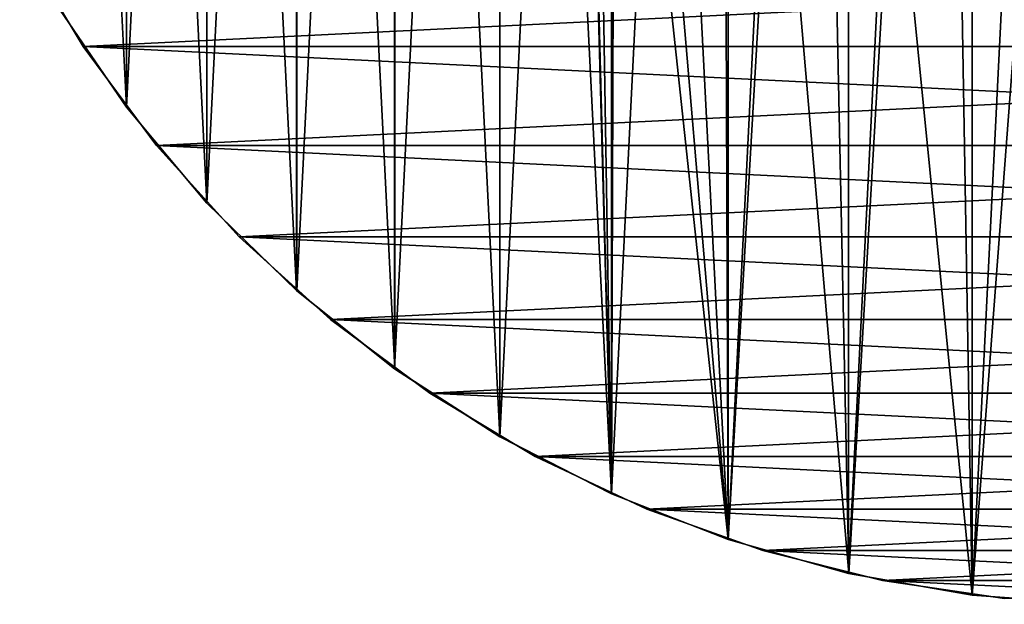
# Model space of a CAD drawing. Header units: metres. Extents: x -22 to 237, y -22 to 22.
# Tile 1 of 80: x -19 to -2, y -22 to -12. Entities that reach past the tile are written whole.
import ezdxf

# ---------------------------------------------------------------- set-up
doc = ezdxf.new("R2010")
doc.units = ezdxf.units.M
doc.layers.add('solid_KKK', color=7, linetype='CONTINUOUS')

msp = doc.modelspace()

# ---------------------------------------------------------------- linework, layer by layer
at = {"layer": 'solid_KKK'}
for points in [[(-0.534518, 21.993504, 250.300003), (-0.534518, -21.993504, 250.300003), (-2.722042, -21.830957, 250.300003)], [(-0.534518, 21.993504, 250.300003), (-2.722042, -21.830957, 250.300003), (-2.722042, 21.830957, 250.300003)], [(-2.722042, 21.830957, 250.300003), (-2.722042, -21.830957, 250.300003), (-4.88383, -21.451048, 250.300003)], [(-2.722042, 21.830957, 250.300003), (-4.88383, -21.451048, 250.300003), (-4.88383, 21.451048, 250.300003)], [(-4.88383, 21.451048, 250.300003), (-4.88383, -21.451048, 250.300003), (-6.995564, -20.858141, 250.300003)], [(-4.88383, 21.451048, 250.300003), (-6.995564, -20.858141, 250.300003), (-6.995564, 20.858141, 250.300003)], [(-6.995564, 20.858141, 250.300003), (-6.995564, -20.858141, 250.300003), (-9.039066, -20.057301, 250.300003)], [(-6.995564, 20.858141, 250.300003), (-9.039066, -20.057301, 250.300003), (-9.039066, 20.057301, 250.300003)], [(-9.039066, 20.057301, 250.300003), (-9.039066, -20.057301, 250.300003), (-10.991328, -19.057571, 250.300003)], [(-9.039066, 20.057301, 250.300003), (-10.991328, -19.057571, 250.300003), (-10.991328, 19.057571, 250.300003)], [(-10.991328, 19.057571, 250.300003), (-10.991328, -19.057571, 250.300003), (-12.835689, -17.867411, 250.300003)], [(-10.991328, 19.057571, 250.300003), (-12.835689, -17.867411, 250.300003), (-12.835689, 17.867411, 250.300003)], [(-10.992259, -19.057018, 265.399994), (-10.992259, 19.057018, 265.399994), (-12.834929, 17.867958, 265.399994)], [(-9.0383, -20.057642, 265.399994), (-10.992259, 19.057018, 265.399994), (-10.992259, -19.057018, 265.399994)], [(-9.623498, 1.378713, 265.399994), (-10.992259, 19.057018, 265.399994), (-9.0383, -20.057642, 265.399994)], [(-12.834929, -17.867958, 265.399994), (-12.834929, 17.867958, 265.399994), (-14.551664, 16.499983, 265.399994)], [(-12.835689, 17.867411, 250.300003), (-12.835689, -17.867411, 250.300003), (-14.550844, -16.500687, 250.300003)], [(-12.835689, 17.867411, 250.300003), (-14.550844, -16.500687, 250.300003), (-14.550844, 16.500687, 250.300003)], [(-10.992259, -19.057018, 265.399994), (-12.834929, 17.867958, 265.399994), (-12.834929, -17.867958, 265.399994)], [(-14.550844, 16.500687, 250.300003), (-14.550844, -16.500687, 250.300003), (-16.122835, -14.968439, 250.300003)], [(-14.550844, 16.500687, 250.300003), (-16.122835, -14.968439, 250.300003), (-16.122835, 14.968439, 250.300003)], [(-14.551664, -16.499983, 265.399994), (-14.551664, 16.499983, 265.399994), (-16.122097, 14.969234, 265.399994)], [(-12.834929, -17.867958, 265.399994), (-14.551664, 16.499983, 265.399994), (-14.551664, -16.499983, 265.399994)], [(-16.122097, -14.969234, 265.399994), (-16.122097, 14.969234, 265.399994), (-17.533768, 13.287838, 265.399994)], [(-16.122835, 14.968439, 250.300003), (-16.122835, -14.968439, 250.300003), (-17.533075, -13.288777, 250.300003)], [(-16.122835, 14.968439, 250.300003), (-17.533075, -13.288777, 250.300003), (-17.533075, 13.288777, 250.300003)], [(-14.551664, -16.499983, 265.399994), (-16.122097, 14.969234, 265.399994), (-16.122097, -14.969234, 265.399994)], [(-17.533075, 13.288777, 250.300003), (-17.533075, -13.288777, 250.300003), (-18.770029, -11.475429, 250.300003)], [(-17.533768, -13.287838, 265.399994), (-17.533768, 13.287838, 265.399994), (-18.769451, 11.47637, 265.399994)], [(-16.122097, -14.969234, 265.399994), (-17.533768, 13.287838, 265.399994), (-17.533768, -13.287838, 265.399994)], [(-17.533768, -13.287838, 265.399994), (-18.769451, 11.47637, 265.399994), (-18.769451, -11.47637, 265.399994)], [(-9.559914, 0.112492, 265.399994), (-9.623498, 1.378713, 265.399994), (-9.0383, -20.057642, 265.399994)], [(-9.344157, -1.136847, 265.399994), (-9.559914, 0.112492, 265.399994), (-9.0383, -20.057642, 265.399994)], [(-8.979369, -2.351092, 265.399994), (-9.344157, -1.136847, 265.399994), (-9.0383, -20.057642, 265.399994)], [(-8.979369, -2.351092, 265.399994), (-9.0383, -20.057642, 265.399994), (-6.996281, -20.857912, 265.399994)], [(-8.47086, -3.512545, 265.399994), (-8.979369, -2.351092, 265.399994), (-6.996281, -20.857912, 265.399994)], [(-7.826032, -4.604271, 265.399994), (-8.47086, -3.512545, 265.399994), (-6.996281, -20.857912, 265.399994)], [(-7.054281, -5.61035, 265.399994), (-7.826032, -4.604271, 265.399994), (-6.996281, -20.857912, 265.399994)], [(-6.166848, -6.516106, 265.399994), (-7.054281, -5.61035, 265.399994), (-6.996281, -20.857912, 265.399994)], [(-6.166848, -6.516106, 265.399994), (-6.996281, -20.857912, 265.399994), (-4.883152, -21.451206, 265.399994)], [(-5.176668, -7.308324, 265.399994), (-6.166848, -6.516106, 265.399994), (-4.883152, -21.451206, 265.399994)], [(-4.098175, -7.975442, 265.399994), (-5.176668, -7.308324, 265.399994), (-4.883152, -21.451206, 265.399994)], [(-4.098175, -7.975442, 265.399994), (-4.883152, -21.451206, 265.399994), (-2.722928, -21.830839, 265.399994)], [(-2.947094, -8.50772, 265.399994), (-4.098175, -7.975442, 265.399994), (-2.722928, -21.830839, 265.399994)], [(-1.740214, -8.897387, 265.399994), (-2.947094, -8.50772, 265.399994), (-2.722928, -21.830839, 265.399994)], [(-1.740214, -8.897387, 265.399994), (-2.722928, -21.830839, 265.399994), (-0.533967, -21.993513, 265.399994)], [(18.292044, -12.222983), (-18.292044, -12.222983), (-19.402472, -10.370342)], [(-19.402472, -10.370342, 250), (-19.402472, -10.370342), (-18.292044, -12.222983)], [(19.402472, -10.370342), (18.292044, -12.222983), (-19.402472, -10.370342)], [(-19.402472, -10.370342, 250), (-18.292044, -12.222983), (-18.292044, -12.222983, 250)], [(-19.402472, -10.370342, 250), (-18.292044, -12.222983, 250), (19.402472, -10.370342, 250)], [(-18.292044, -12.222983, 250), (18.292044, -12.222983, 250), (19.402472, -10.370342, 250)], [(-18.770029, -11.475429, 250.300003), (-17.533075, -13.288777, 250.300003), (-18.769451, -11.47637, 265.399994)], [(-17.533075, -13.288777, 250.300003), (-17.533768, -13.287838, 265.399994), (-18.769451, -11.47637, 265.399994)], [(17.006657, -13.956137), (-17.006657, -13.956137), (-18.292044, -12.222983)], [(-18.292044, -12.222983, 250), (-18.292044, -12.222983), (-17.006657, -13.956137)], [(18.292044, -12.222983), (17.006657, -13.956137), (-18.292044, -12.222983)], [(-18.292044, -12.222983, 250), (-17.006657, -13.956137), (-17.006657, -13.956137, 250)], [(-18.292044, -12.222983, 250), (-17.006657, -13.956137, 250), (18.292044, -12.222983, 250)], [(-17.006657, -13.956137, 250), (17.006657, -13.956137, 250), (18.292044, -12.222983, 250)], [(-16.122835, -14.968439, 250.300003), (-16.122097, -14.969234, 265.399994), (-17.533768, -13.287838, 265.399994)], [(-17.533075, -13.288777, 250.300003), (-16.122835, -14.968439, 250.300003), (-17.533768, -13.287838, 265.399994)], [(15.555871, -15.55681), (-15.555871, -15.55681), (-17.006657, -13.956137)], [(-17.006657, -13.956137, 250), (-17.006657, -13.956137), (-15.555871, -15.55681)], [(17.006657, -13.956137), (15.555871, -15.55681), (-17.006657, -13.956137)], [(-17.006657, -13.956137, 250), (-15.555871, -15.55681), (-15.555871, -15.55681, 250)], [(-17.006657, -13.956137, 250), (-15.555871, -15.55681, 250), (17.006657, -13.956137, 250)], [(-15.555871, -15.55681, 250), (15.555871, -15.55681, 250), (17.006657, -13.956137, 250)], [(-16.122835, -14.968439, 250.300003), (-14.550844, -16.500687, 250.300003), (-16.122097, -14.969234, 265.399994)], [(-14.550844, -16.500687, 250.300003), (-14.551664, -16.499983, 265.399994), (-16.122097, -14.969234, 265.399994)], [(13.95732, -17.005676), (-13.95732, -17.005676), (-15.555871, -15.55681)], [(-15.555871, -15.55681, 250), (-15.555871, -15.55681), (-13.95732, -17.005676)], [(15.555871, -15.55681), (13.95732, -17.005676), (-15.555871, -15.55681)], [(-15.555871, -15.55681, 250), (-13.95732, -17.005676), (-13.95732, -17.005676, 250)], [(-15.555871, -15.55681, 250), (-13.95732, -17.005676, 250), (15.555871, -15.55681, 250)], [(-13.95732, -17.005676, 250), (13.95732, -17.005676, 250), (15.555871, -15.55681, 250)], [(-12.835689, -17.867411, 250.300003), (-12.834929, -17.867958, 265.399994), (-14.551664, -16.499983, 265.399994)], [(-14.550844, -16.500687, 250.300003), (-12.835689, -17.867411, 250.300003), (-14.551664, -16.499983, 265.399994)], [(12.221932, -18.292715), (-12.221932, -18.292715), (-13.95732, -17.005676)], [(-13.95732, -17.005676, 250), (-13.95732, -17.005676), (-12.221932, -18.292715)], [(13.95732, -17.005676), (12.221932, -18.292715), (-13.95732, -17.005676)], [(-13.95732, -17.005676, 250), (-12.221932, -18.292715), (-12.221932, -18.292715, 250)], [(-13.95732, -17.005676, 250), (-12.221932, -18.292715, 250), (13.95732, -17.005676, 250)], [(-12.221932, -18.292715, 250), (12.221932, -18.292715, 250), (13.95732, -17.005676, 250)], [(-12.835689, -17.867411, 250.300003), (-10.991328, -19.057571, 250.300003), (-12.834929, -17.867958, 265.399994)], [(-10.991328, -19.057571, 250.300003), (-10.992259, -19.057018, 265.399994), (-12.834929, -17.867958, 265.399994)], [(10.371402, -19.401897), (-10.371402, -19.401897), (-12.221932, -18.292715)], [(-12.221932, -18.292715, 250), (-12.221932, -18.292715), (-10.371402, -19.401897)], [(12.221932, -18.292715), (10.371402, -19.401897), (-12.221932, -18.292715)], [(-12.221932, -18.292715, 250), (-10.371402, -19.401897), (-10.371402, -19.401897, 250)], [(-12.221932, -18.292715, 250), (-10.371402, -19.401897, 250), (12.221932, -18.292715, 250)], [(-10.371402, -19.401897, 250), (10.371402, -19.401897, 250), (12.221932, -18.292715, 250)], [(-9.039066, -20.057301, 250.300003), (-9.0383, -20.057642, 265.399994), (-10.992259, -19.057018, 265.399994)], [(-10.991328, -19.057571, 250.300003), (-9.039066, -20.057301, 250.300003), (-10.992259, -19.057018, 265.399994)], [(8.418453, -20.325573), (-8.418453, -20.325573), (-10.371402, -19.401897)], [(-10.371402, -19.401897, 250), (-10.371402, -19.401897), (-8.418453, -20.325573)], [(10.371402, -19.401897), (8.418453, -20.325573), (-10.371402, -19.401897)], [(-10.371402, -19.401897, 250), (-8.418453, -20.325573), (-8.418453, -20.325573, 250)], [(-10.371402, -19.401897, 250), (-8.418453, -20.325573, 250), (10.371402, -19.401897, 250)], [(-8.418453, -20.325573, 250), (8.418453, -20.325573, 250), (10.371402, -19.401897, 250)], [(-9.039066, -20.057301, 250.300003), (-6.995564, -20.858141, 250.300003), (-9.0383, -20.057642, 265.399994)], [(-6.995564, -20.858141, 250.300003), (-6.996281, -20.857912, 265.399994), (-9.0383, -20.057642, 265.399994)], [(6.386604, -21.052584), (-6.386604, -21.052584), (-8.418453, -20.325573)], [(-8.418453, -20.325573, 250), (-8.418453, -20.325573), (-6.386604, -21.052584)], [(8.418453, -20.325573), (6.386604, -21.052584), (-8.418453, -20.325573)], [(-8.418453, -20.325573, 250), (-6.386604, -21.052584), (-6.386604, -21.052584, 250)], [(-8.418453, -20.325573, 250), (-6.386604, -21.052584, 250), (8.418453, -20.325573, 250)], [(-6.386604, -21.052584, 250), (6.386604, -21.052584, 250), (8.418453, -20.325573, 250)], [(-4.88383, -21.451048, 250.300003), (-4.883152, -21.451206, 265.399994), (-6.996281, -20.857912, 265.399994)], [(-6.995564, -20.858141, 250.300003), (-4.88383, -21.451048, 250.300003), (-6.996281, -20.857912, 265.399994)], [(4.291621, -21.577343), (-4.291621, -21.577343), (-6.386604, -21.052584)], [(-6.386604, -21.052584, 250), (-6.386604, -21.052584), (-4.291621, -21.577343)], [(6.386604, -21.052584), (4.291621, -21.577343), (-6.386604, -21.052584)], [(-6.386604, -21.052584, 250), (-4.291621, -21.577343), (-4.291621, -21.577343, 250)], [(-6.386604, -21.052584, 250), (-4.291621, -21.577343, 250), (6.386604, -21.052584, 250)], [(-4.291621, -21.577343, 250), (4.291621, -21.577343, 250), (6.386604, -21.052584, 250)], [(-4.88383, -21.451048, 250.300003), (-2.722042, -21.830957, 250.300003), (-4.883152, -21.451206, 265.399994)], [(-2.722042, -21.830957, 250.300003), (-2.722928, -21.830839, 265.399994), (-4.883152, -21.451206, 265.399994)], [(2.156427, -21.894073), (-2.156427, -21.894073), (-4.291621, -21.577343)], [(-4.291621, -21.577343, 250), (-4.291621, -21.577343), (-2.156427, -21.894073)], [(4.291621, -21.577343), (2.156427, -21.894073), (-4.291621, -21.577343)], [(-4.291621, -21.577343, 250), (-2.156427, -21.894073), (-2.156427, -21.894073, 250)], [(-4.291621, -21.577343, 250), (-2.156427, -21.894073, 250), (4.291621, -21.577343, 250)], [(-0.534518, -21.993504, 250.300003), (-0.533967, -21.993513, 265.399994), (-2.722928, -21.830839, 265.399994)], [(-2.722042, -21.830957, 250.300003), (-0.534518, -21.993504, 250.300003), (-2.722928, -21.830839, 265.399994)]]:
    msp.add_3dface(points, dxfattribs=at)

doc.saveas('drawing.dxf')
